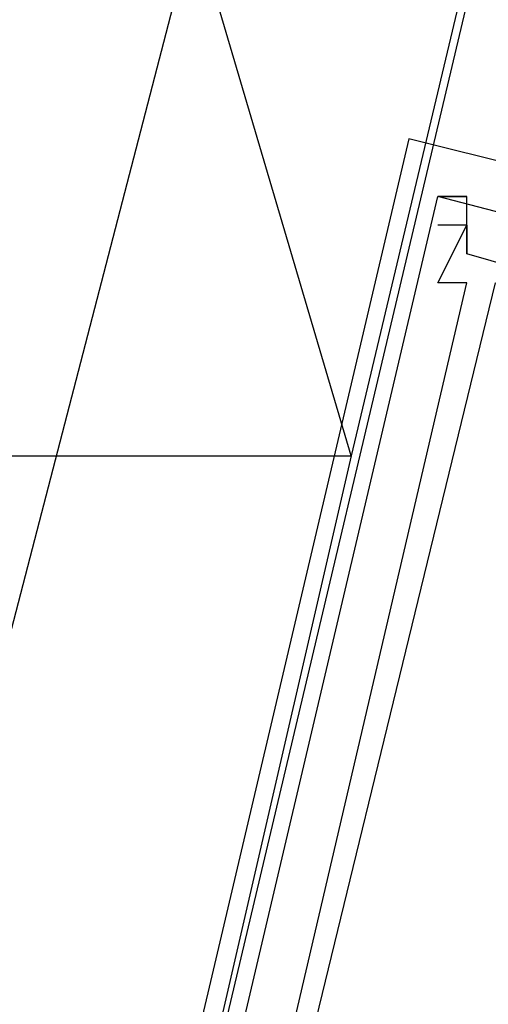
# Model space of a CAD drawing. Header units: feet. Extents: x -79 to 198, y -22 to 181.
# Tile 57 of 96: x 108.02 to 108.237, y 95.511 to 95.966. Entities that reach past the tile are written whole.
import ezdxf

# ---------------------------------------------------------------- set-up
doc = ezdxf.new("R2010")
doc.units = ezdxf.units.FT
for name, color, linetype in [('A-AREA-UNIDAD', 30, 'CONTINUOUS'), ('A-LINEA', 7, 'CONTINUOUS'), ('A-MURO-CONCRETO', 8, 'CONTINUOUS')]:
    doc.layers.add(name, color=color, linetype=linetype)

msp = doc.modelspace()

# ---------------------------------------------------------------- linework, layer by layer
at = {"layer": 'A-AREA-UNIDAD'}
msp.add_lwpolyline([(112.128, 111.1644), (109.84, 101.5644), (109.36, 101.5644), (109.44, 101.1733), (107.872, 95.1289), (105.12, 95.8933), (106.56, 101.9378), (104.512, 101.5644), (104.4, 101.2978), (103.712, 101.2089), (101.312, 100.3733), (101.28, 100.2133), (100.448, 100.1778), (99.872, 97.8133), (101.6, 97.3333), (101.6, 96.2489), (100.928, 93.4578), (103.648, 92.7644), (104.8, 92.8178), (106.64, 92.3733), (107.2, 92.0533), (107.2, 91.0933), (104.448, 79.4489)], dxfattribs=at)
at = {"layer": 'A-LINEA'}
for p, q in [((108.2, 95.9111), (108.2, 95.9111)), ((108.2, 95.9111), (108.2, 95.9111)), ((108.2, 95.9111), (108.2, 95.9111)), ((108.2, 95.9111), (108.2, 95.9111)), ((108.2, 95.9111), (108.2, 95.9111)), ((108.2, 95.9111), (108.2, 95.9111)), ((108.4667, 95.8178), (108.2133, 95.8844)), ((108.2133, 95.8844), (108.2133, 95.8844)), ((108.2133, 95.8844), (108.2133, 95.8844)), ((108.2133, 95.8844), (108.2133, 95.8844)), ((108.2133, 95.8844), (108.2133, 95.8844)), ((108.2133, 95.8844), (108.2133, 95.8844)), ((108.2133, 95.8844), (108.2133, 95.8844)), ((108.2133, 95.8844), (108.2133, 95.8844)), ((108.2133, 95.8844), (108.2133, 95.8844)), ((108.2133, 95.8844), (108.2133, 95.8844)), ((108.2133, 95.8844), (108.2133, 95.8844)), ((108.2133, 95.8844), (108.2133, 95.8844)), ((108.2133, 95.8844), (108.2133, 95.8844)), ((108.2267, 95.8844), (108.2267, 95.8844)), ((108.2267, 95.8844), (108.2267, 95.8844)), ((108.2267, 95.8844), (108.2267, 95.8844)), ((108.2267, 95.8844), (108.2267, 95.8844)), ((108.2267, 95.8844), (108.2267, 95.8844)), ((108.2267, 95.8844), (108.2267, 95.8844)), ((108.2267, 95.8844), (108.2267, 95.8844)), ((108.2267, 95.8844), (108.2267, 95.8844)), ((108.2267, 95.8844), (108.2267, 95.8844)), ((108.2267, 95.8844), (108.2267, 95.8844)), ((108.2267, 95.8844), (108.2267, 95.8844)), ((108.2267, 95.8844), (108.2267, 95.8844)), ((108.2133, 95.8711), (108.2133, 95.8711)), ((108.2133, 95.8711), (108.2133, 95.8711)), ((108.2133, 95.8711), (108.2133, 95.8711)), ((108.2133, 95.8711), (108.2133, 95.8711)), ((108.2133, 95.8711), (108.2133, 95.8711)), ((108.2133, 95.8711), (108.2133, 95.8711)), ((108.2267, 95.8711), (108.2267, 95.8711)), ((108.2267, 95.8711), (108.2267, 95.8578)), ((108.2267, 95.8711), (108.2267, 95.8711)), ((108.2267, 95.8711), (108.2267, 95.8711)), ((108.2267, 95.8711), (108.2267, 95.8578)), ((108.2267, 95.8711), (108.2267, 95.8711)), ((108.2267, 95.8711), (108.2267, 95.8711)), ((108.2267, 95.8711), (108.2267, 95.8578)), ((108.2267, 95.8711), (108.2267, 95.8711)), ((108.2267, 95.8711), (108.2267, 95.8711)), ((108.2267, 95.8711), (108.2267, 95.8578)), ((108.2267, 95.8711), (108.2267, 95.8711)), ((108.2267, 95.8711), (108.2267, 95.8711)), ((108.2267, 95.8711), (108.2267, 95.8578)), ((108.2267, 95.8711), (108.2267, 95.8711)), ((108.2267, 95.8711), (108.2267, 95.8711)), ((108.2267, 95.8711), (108.2267, 95.8578)), ((108.2267, 95.8711), (108.2267, 95.8711)), ((108.2267, 95.8578), (108.2267, 95.8578)), ((108.2267, 95.8578), (108.2267, 95.8578)), ((108.2267, 95.8578), (108.2267, 95.8578)), ((108.2267, 95.8578), (108.2267, 95.8578)), ((108.2267, 95.8578), (108.2267, 95.8578)), ((108.2267, 95.8578), (108.2267, 95.8578)), ((108.2267, 95.8578), (108.2267, 95.8578)), ((108.2267, 95.8578), (108.2267, 95.8578)), ((108.2267, 95.8578), (108.2267, 95.8578)), ((108.2267, 95.8578), (108.2267, 95.8578)), ((108.2267, 95.8578), (108.2267, 95.8578)), ((108.2267, 95.8578), (108.2267, 95.8578)), ((108.2133, 95.8444), (108.2133, 95.8444)), ((108.2133, 95.8444), (108.2133, 95.8444)), ((108.2133, 95.8444), (108.2133, 95.8444)), ((108.2133, 95.8444), (108.2133, 95.8444)), ((108.2133, 95.8444), (108.2133, 95.8444)), ((108.2133, 95.8444), (108.2133, 95.8444)), ((108.2267, 95.8444), (108.2267, 95.8444)), ((108.2267, 95.8444), (108.2267, 95.8444)), ((108.2267, 95.8444), (108.2267, 95.8444)), ((108.2267, 95.8444), (108.2267, 95.8444)), ((108.2267, 95.8444), (108.2267, 95.8444)), ((108.2267, 95.8444), (108.2267, 95.8444))]:
    msp.add_line(p, q, dxfattribs=at)
for points in [[(108.0133, 95.0711), (109.5467, 101.5511), (106.6267, 102.2444), (105.0933, 95.7644), (108.0133, 95.0711)], [(108.4267, 95.8044), (108.4267, 95.8311), (108.36, 95.8444), (108.36, 95.8711), (108.2, 95.9111), (108.04, 95.2311), (108.0533, 95.2311), (108.0533, 95.2444)], [(108.4267, 95.8044), (108.4267, 95.8311), (108.36, 95.8444), (108.36, 95.8711), (108.2, 95.9111), (108.04, 95.2311), (108.0533, 95.2311), (108.0533, 95.2444)], [(108.4267, 95.8044), (108.4267, 95.8311), (108.36, 95.8444), (108.36, 95.8711), (108.2, 95.9111), (108.04, 95.2311), (108.0533, 95.2311), (108.0533, 95.2444)], [(108.4267, 95.8044), (108.4267, 95.8311), (108.36, 95.8444), (108.36, 95.8711), (108.2, 95.9111), (108.04, 95.2311), (108.0533, 95.2311), (108.0533, 95.2444)], [(108.4267, 95.8044), (108.4267, 95.8311), (108.36, 95.8444), (108.36, 95.8711), (108.2, 95.9111), (108.04, 95.2311), (108.0533, 95.2311), (108.0533, 95.2444)], [(108.4267, 95.8044), (108.4267, 95.8311), (108.36, 95.8444), (108.36, 95.8711), (108.2, 95.9111), (108.04, 95.2311), (108.0533, 95.2311), (108.0533, 95.2444)], [(108.1067, 95.4311), (108.1333, 95.4178), (108.1333, 95.4311), (108.12, 95.4311), (108.1067, 95.4311), (108.2133, 95.8844), (108.2267, 95.8844)], [(108.1067, 95.4311), (108.1333, 95.4178), (108.1333, 95.4311), (108.12, 95.4311), (108.1067, 95.4311), (108.2133, 95.8844), (108.2267, 95.8844)], [(108.1067, 95.4311), (108.1333, 95.4178), (108.1333, 95.4311), (108.12, 95.4311), (108.1067, 95.4311), (108.2133, 95.8844), (108.2267, 95.8844)], [(108.1067, 95.4311), (108.1333, 95.4178), (108.1333, 95.4311), (108.12, 95.4311), (108.1067, 95.4311), (108.2133, 95.8844), (108.2267, 95.8844)], [(108.1067, 95.4311), (108.1333, 95.4178), (108.1333, 95.4311), (108.12, 95.4311), (108.1067, 95.4311), (108.2133, 95.8844), (108.2267, 95.8844)], [(108.1067, 95.4311), (108.1333, 95.4178), (108.1333, 95.4311), (108.12, 95.4311), (108.1067, 95.4311), (108.2133, 95.8844), (108.2267, 95.8844)], [(108.3333, 95.8311), (108.32, 95.8311), (108.2267, 95.8578), (108.2267, 95.8844), (108.2133, 95.8844)], [(108.3333, 95.8311), (108.32, 95.8311), (108.2267, 95.8578), (108.2267, 95.8844), (108.2133, 95.8844)], [(108.3333, 95.8311), (108.32, 95.8311), (108.2267, 95.8578), (108.2267, 95.8844), (108.2133, 95.8844)], [(108.3333, 95.8311), (108.32, 95.8311), (108.2267, 95.8578), (108.2267, 95.8844), (108.2133, 95.8844)], [(108.3333, 95.8311), (108.32, 95.8311), (108.2267, 95.8578), (108.2267, 95.8844), (108.2133, 95.8844)], [(108.3333, 95.8311), (108.32, 95.8311), (108.2267, 95.8578), (108.2267, 95.8844), (108.2133, 95.8844)], [(108.12, 95.4444), (108.12, 95.4311), (108.12, 95.4444), (108.1333, 95.4444), (108.2267, 95.8444), (108.2133, 95.8444), (108.2267, 95.8711), (108.2133, 95.8711)], [(108.12, 95.4444), (108.12, 95.4311), (108.12, 95.4444), (108.1333, 95.4444), (108.2267, 95.8444), (108.2133, 95.8444), (108.2267, 95.8711), (108.2133, 95.8711)], [(108.12, 95.4444), (108.12, 95.4311), (108.12, 95.4444), (108.1333, 95.4444), (108.2267, 95.8444), (108.2133, 95.8444), (108.2267, 95.8711), (108.2133, 95.8711)], [(108.12, 95.4444), (108.12, 95.4311), (108.12, 95.4444), (108.1333, 95.4444), (108.2267, 95.8444), (108.2133, 95.8444), (108.2267, 95.8711), (108.2133, 95.8711)], [(108.12, 95.4444), (108.12, 95.4311), (108.12, 95.4444), (108.1333, 95.4444), (108.2267, 95.8444), (108.2133, 95.8444), (108.2267, 95.8711), (108.2133, 95.8711)], [(108.12, 95.4444), (108.12, 95.4311), (108.12, 95.4444), (108.1333, 95.4444), (108.2267, 95.8444), (108.2133, 95.8444), (108.2267, 95.8711), (108.2133, 95.8711)], [(108.08, 95.3378), (108.12, 95.3378), (108.2, 95.3244), (108.2, 95.3111), (108.2133, 95.3244), (108.2133, 95.3244), (108.12, 95.3511), (108.24, 95.8444), (108.3333, 95.8178)], [(108.08, 95.3378), (108.12, 95.3378), (108.2, 95.3244), (108.2, 95.3111), (108.2133, 95.3244), (108.2133, 95.3244), (108.12, 95.3511), (108.24, 95.8444), (108.3333, 95.8178)], [(108.08, 95.3378), (108.12, 95.3378), (108.2, 95.3244), (108.2, 95.3111), (108.2133, 95.3244), (108.2133, 95.3244), (108.12, 95.3511), (108.24, 95.8444), (108.3333, 95.8178)], [(108.08, 95.3378), (108.12, 95.3378), (108.2, 95.3244), (108.2, 95.3111), (108.2133, 95.3244), (108.2133, 95.3244), (108.12, 95.3511), (108.24, 95.8444), (108.3333, 95.8178)], [(108.08, 95.3378), (108.12, 95.3378), (108.2, 95.3244), (108.2, 95.3111), (108.2133, 95.3244), (108.2133, 95.3244), (108.12, 95.3511), (108.24, 95.8444), (108.3333, 95.8178)], [(108.08, 95.3378), (108.12, 95.3378), (108.2, 95.3244), (108.2, 95.3111), (108.2133, 95.3244), (108.2133, 95.3244), (108.12, 95.3511), (108.24, 95.8444), (108.3333, 95.8178)]]:
    msp.add_lwpolyline(points, dxfattribs=at)
at = {"layer": 'A-MURO-CONCRETO'}
for points in [[(106.4667, 101.5511), (105.0933, 95.7644), (108.1733, 95.7644), (106.4667, 101.5511)], [(106.4667, 101.5511), (109.5467, 101.5511), (108.1733, 95.7644), (106.4667, 101.5511), (106.4667, 101.5511)], [(105.0933, 95.7644), (108.1733, 95.7644), (108.0133, 95.0711), (105.0933, 95.7644), (105.0933, 95.7644)]]:
    msp.add_lwpolyline(points, dxfattribs=at)

doc.saveas('drawing.dxf')
